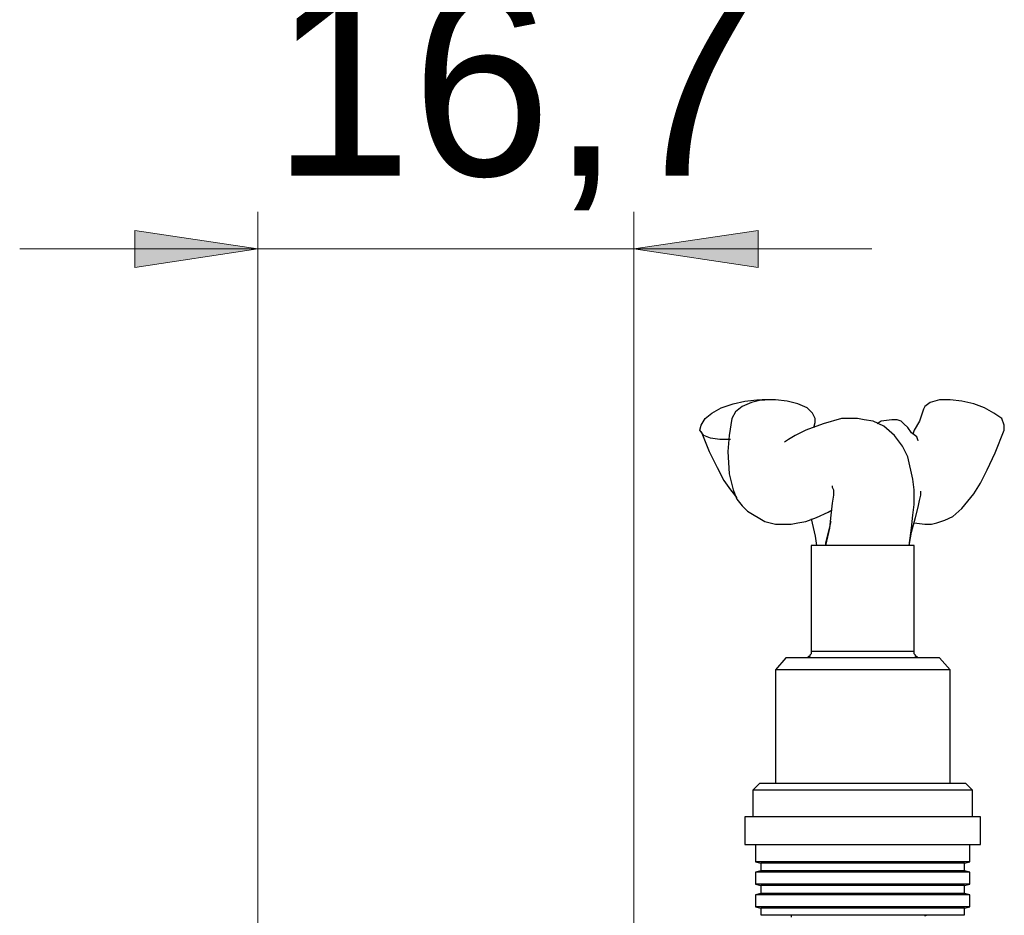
# Model space of a CAD drawing. Header units: millimetres. Extents: x 83 to 342, y -217 to -63.
# Tile 43 of 43: x 317 to 336, y -79 to -63. Entities that reach past the tile are written whole.
import ezdxf

# ---------------------------------------------------------------- set-up
doc = ezdxf.new("R2010")
doc.units = ezdxf.units.MM
doc.header["$MEASUREMENT"] = 0
doc.layers.add('Capa 1', color=7, linetype='Continuous', lineweight=0)

msp = doc.modelspace()

# ---------------------------------------------------------------- hatches: boundary and pattern name
at = {"layer": 'Capa 1', "true_color": 0x010101, "transparency": 33554687}
h = msp.add_hatch(color=18, dxfattribs=at)
h.dxf.hatch_style = 2
edge = h.paths.add_edge_path()
edge.add_spline(control_points=[(328.904, -67.031), (328.904, -67.031), (331.226, -66.686), (331.226, -66.686), (331.226, -66.686), (331.226, -67.377), (331.226, -67.377)], knot_values=[0, 0, 0, 0, 1, 1, 1, 2, 2, 2, 2], degree=3, periodic=0)
edge.add_line((331.226, -67.377), (328.904, -67.031))
edge = h.paths.add_edge_path()
edge.add_spline(control_points=[(321.891, -67.031), (321.891, -67.031), (319.595, -67.377), (319.595, -67.377), (319.595, -67.377), (319.595, -66.686), (319.595, -66.686)], knot_values=[0, 0, 0, 0, 1, 1, 1, 2, 2, 2, 2], degree=3, periodic=0)
edge.add_line((319.595, -66.686), (321.891, -67.031))

# ---------------------------------------------------------------- linework, layer by layer
at = {"layer": 'Capa 1', "color": 18, "lineweight": 18, "true_color": 0x010101}
for points in [[(321.891, -83.922), (321.891, -83.922), (321.891, -66.34), (321.891, -66.34)], [(328.904, -79.872), (328.904, -79.872), (328.904, -66.34), (328.904, -66.34)], [(321.891, -67.031), (321.891, -67.031), (317.446, -67.031), (317.446, -67.031)], [(328.904, -67.031), (328.904, -67.031), (321.891, -67.031), (321.891, -67.031)], [(328.904, -67.031), (328.904, -67.031), (333.349, -67.031), (333.349, -67.031)]]:
    msp.add_open_spline(points, degree=3, dxfattribs=at)
for points in [[(321.891, -67.031), (321.891, -67.031), (319.595, -67.377), (319.595, -67.377), (319.595, -67.377), (319.595, -66.686), (319.595, -66.686), (319.595, -66.686), (321.891, -67.031), (321.891, -67.031)], [(328.904, -67.031), (328.904, -67.031), (331.226, -66.686), (331.226, -66.686), (331.226, -66.686), (331.226, -67.377), (331.226, -67.377), (331.226, -67.377), (328.904, -67.031), (328.904, -67.031)]]:
    msp.add_open_spline(points, degree=3, knots=[0, 0, 0, 0, 1, 1, 1, 2, 2, 2, 3, 3, 3, 3], dxfattribs=at)
at = {"layer": 'Capa 1'}
for points in [[(321.891, -67.031), (321.891, -67.031), (319.595, -67.377), (319.595, -67.377), (319.595, -67.377), (319.595, -66.686), (319.595, -66.686)], [(328.904, -67.031), (328.904, -67.031), (331.226, -66.686), (331.226, -66.686), (331.226, -66.686), (331.226, -67.377), (331.226, -67.377)]]:
    msp.add_open_spline(points, degree=3, knots=[0, 0, 0, 0, 1, 1, 1, 2, 2, 2, 2], dxfattribs=at)
at = {"layer": 'Capa 1', "color": 18, "lineweight": 25, "true_color": 0x010101}
for points, knots in [([(330.707, -70.587), (330.707, -70.587), (330.51, -70.587), (330.51, -70.587), (330.51, -70.587), (330.337, -70.563), (330.337, -70.563), (330.337, -70.563), (330.213, -70.513), (330.213, -70.513), (330.213, -70.513), (330.139, -70.414), (330.139, -70.414), (330.139, -70.414), (330.164, -70.316), (330.164, -70.316), (330.164, -70.316), (330.238, -70.192), (330.238, -70.192), (330.238, -70.192), (330.361, -70.093), (330.361, -70.093), (330.361, -70.093), (330.534, -69.995), (330.534, -69.995), (330.534, -69.995), (330.757, -69.921), (330.757, -69.921), (330.757, -69.921), (330.979, -69.871), (330.979, -69.871), (330.979, -69.871), (331.201, -69.846), (331.201, -69.846), (331.201, -69.846), (331.349, -69.846), (331.349, -69.846)], [0, 0, 0, 0, 1, 1, 1, 2, 2, 2, 3, 3, 3, 4, 4, 4, 5, 5, 5, 6, 6, 6, 7, 7, 7, 8, 8, 8, 9, 9, 9, 10, 10, 10, 11, 11, 11, 12, 12, 12, 12]), ([(332.288, -70.266), (332.288, -70.266), (332.288, -70.192), (332.288, -70.192), (332.288, -70.192), (332.238, -70.093), (332.238, -70.093), (332.238, -70.093), (332.139, -69.995), (332.139, -69.995), (332.139, -69.995), (331.967, -69.921), (331.967, -69.921), (331.967, -69.921), (331.769, -69.871), (331.769, -69.871), (331.769, -69.871), (331.547, -69.846), (331.547, -69.846), (331.547, -69.846), (331.3, -69.846), (331.3, -69.846), (331.3, -69.846), (331.102, -69.896), (331.102, -69.896), (331.102, -69.896), (330.929, -69.97), (330.929, -69.97), (330.929, -69.97), (330.806, -70.069), (330.806, -70.069), (330.806, -70.069), (330.732, -70.192), (330.732, -70.192)], [0, 0, 0, 0, 1, 1, 1, 2, 2, 2, 3, 3, 3, 4, 4, 4, 5, 5, 5, 6, 6, 6, 7, 7, 7, 8, 8, 8, 9, 9, 9, 10, 10, 10, 11, 11, 11, 11]), ([(335.819, -70.414), (335.819, -70.414), (335.819, -70.414), (335.819, -70.414), (335.819, -70.414), (335.819, -70.316), (335.819, -70.316), (335.819, -70.316), (335.77, -70.192), (335.77, -70.192), (335.77, -70.192), (335.621, -70.093), (335.621, -70.093), (335.621, -70.093), (335.448, -69.995), (335.448, -69.995), (335.448, -69.995), (335.251, -69.921), (335.251, -69.921), (335.251, -69.921), (335.029, -69.871), (335.029, -69.871), (335.029, -69.871), (334.806, -69.846), (334.806, -69.846), (334.806, -69.846), (334.609, -69.846), (334.609, -69.846), (334.609, -69.846), (334.436, -69.896), (334.436, -69.896), (334.436, -69.896), (334.337, -69.97), (334.337, -69.97), (334.337, -69.97), (334.313, -70.019), (334.313, -70.019)], [0, 0, 0, 0, 1, 1, 1, 2, 2, 2, 3, 3, 3, 4, 4, 4, 5, 5, 5, 6, 6, 6, 7, 7, 7, 8, 8, 8, 9, 9, 9, 10, 10, 10, 11, 11, 11, 12, 12, 12, 12]), ([(334.313, -70.019), (334.313, -70.019), (334.238, -70.242), (334.238, -70.242), (334.238, -70.242), (334.14, -70.414), (334.14, -70.414), (334.14, -70.414), (334.115, -70.489), (334.115, -70.489)], [0, 0, 0, 0, 1, 1, 1, 2, 2, 2, 3, 3, 3, 3]), ([(330.732, -70.192), (330.732, -70.192), (330.682, -70.513), (330.682, -70.513), (330.682, -70.513), (330.658, -70.81), (330.658, -70.81), (330.658, -70.81), (330.682, -71.229), (330.682, -71.229), (330.682, -71.229), (330.757, -71.526), (330.757, -71.526), (330.757, -71.526), (330.831, -71.699), (330.831, -71.699), (330.831, -71.699), (330.929, -71.822), (330.929, -71.822), (330.929, -71.822), (331.028, -71.921), (331.028, -71.921), (331.028, -71.921), (331.349, -72.118), (331.349, -72.118), (331.349, -72.118), (331.547, -72.168), (331.547, -72.168), (331.547, -72.168), (331.695, -72.168), (331.695, -72.168), (331.695, -72.168), (331.843, -72.168), (331.843, -72.168), (331.843, -72.168), (331.967, -72.143), (331.967, -72.143), (331.967, -72.143), (332.115, -72.118), (332.115, -72.118), (332.115, -72.118), (332.312, -72.044), (332.312, -72.044), (332.312, -72.044), (332.535, -71.945), (332.535, -71.945), (332.535, -71.945), (332.609, -71.896), (332.609, -71.896)], [0, 0, 0, 0, 1, 1, 1, 2, 2, 2, 3, 3, 3, 4, 4, 4, 5, 5, 5, 6, 6, 6, 7, 7, 7, 8, 8, 8, 9, 9, 9, 10, 10, 10, 11, 11, 11, 12, 12, 12, 13, 13, 13, 14, 14, 14, 15, 15, 15, 16, 16, 16, 16]), ([(334.041, -72.563), (334.041, -72.563), (334.09, -72.242), (334.09, -72.242), (334.09, -72.242), (334.115, -71.995), (334.115, -71.995), (334.115, -71.995), (334.14, -71.797), (334.14, -71.797), (334.14, -71.797), (334.14, -71.526), (334.14, -71.526), (334.14, -71.526), (334.115, -71.328), (334.115, -71.328), (334.115, -71.328), (334.016, -70.908), (334.016, -70.908), (334.016, -70.908), (333.917, -70.711), (333.917, -70.711), (333.917, -70.711), (333.769, -70.513), (333.769, -70.513), (333.769, -70.513), (333.572, -70.34), (333.572, -70.34), (333.572, -70.34), (333.374, -70.242), (333.374, -70.242), (333.374, -70.242), (333.201, -70.217), (333.201, -70.217), (333.201, -70.217), (333.078, -70.192), (333.078, -70.192), (333.078, -70.192), (332.781, -70.192), (332.781, -70.192), (332.781, -70.192), (332.436, -70.291), (332.436, -70.291), (332.436, -70.291), (332.115, -70.414), (332.115, -70.414), (332.115, -70.414), (331.917, -70.513), (331.917, -70.513), (331.917, -70.513), (331.794, -70.587), (331.794, -70.587), (331.794, -70.587), (331.72, -70.637), (331.72, -70.637)], [0, 0, 0, 0, 1, 1, 1, 2, 2, 2, 3, 3, 3, 4, 4, 4, 5, 5, 5, 6, 6, 6, 7, 7, 7, 8, 8, 8, 9, 9, 9, 10, 10, 10, 11, 11, 11, 12, 12, 12, 13, 13, 13, 14, 14, 14, 15, 15, 15, 16, 16, 16, 17, 17, 17, 18, 18, 18, 18]), ([(334.214, -70.612), (334.214, -70.612), (334.214, -70.612), (334.214, -70.612), (334.214, -70.612), (334.189, -70.538), (334.189, -70.538), (334.189, -70.538), (334.09, -70.464), (334.09, -70.464), (334.09, -70.464), (334.016, -70.365), (334.016, -70.365), (334.016, -70.365), (333.942, -70.291), (333.942, -70.291), (333.942, -70.291), (333.893, -70.242), (333.893, -70.242), (333.893, -70.242), (333.819, -70.217), (333.819, -70.217), (333.819, -70.217), (333.769, -70.217), (333.769, -70.217), (333.769, -70.217), (333.72, -70.217), (333.72, -70.217), (333.72, -70.217), (333.522, -70.242), (333.522, -70.242), (333.522, -70.242), (333.448, -70.291), (333.448, -70.291)], [0, 0, 0, 0, 1, 1, 1, 2, 2, 2, 3, 3, 3, 4, 4, 4, 5, 5, 5, 6, 6, 6, 7, 7, 7, 8, 8, 8, 9, 9, 9, 10, 10, 10, 11, 11, 11, 11]), ([(330.164, -70.439), (330.164, -70.439), (330.312, -70.81), (330.312, -70.81), (330.312, -70.81), (330.46, -71.106), (330.46, -71.106), (330.46, -71.106), (330.584, -71.353), (330.584, -71.353), (330.584, -71.353), (330.707, -71.526), (330.707, -71.526), (330.707, -71.526), (330.831, -71.674), (330.831, -71.674)], [0, 0, 0, 0, 1, 1, 1, 2, 2, 2, 3, 3, 3, 4, 4, 4, 5, 5, 5, 5]), ([(334.14, -72.143), (334.14, -72.143), (334.337, -72.168), (334.337, -72.168), (334.337, -72.168), (334.461, -72.168), (334.461, -72.168), (334.461, -72.168), (334.559, -72.143), (334.559, -72.143), (334.559, -72.143), (334.708, -72.094), (334.708, -72.094), (334.708, -72.094), (334.856, -72.02), (334.856, -72.02), (334.856, -72.02), (335.029, -71.871), (335.029, -71.871), (335.029, -71.871), (335.251, -71.6), (335.251, -71.6), (335.251, -71.6), (335.374, -71.402), (335.374, -71.402), (335.374, -71.402), (335.498, -71.155), (335.498, -71.155), (335.498, -71.155), (335.646, -70.834), (335.646, -70.834), (335.646, -70.834), (335.819, -70.414), (335.819, -70.414)], [0, 0, 0, 0, 1, 1, 1, 2, 2, 2, 3, 3, 3, 4, 4, 4, 5, 5, 5, 6, 6, 6, 7, 7, 7, 8, 8, 8, 9, 9, 9, 10, 10, 10, 11, 11, 11, 11]), ([(332.609, -71.452), (332.609, -71.452), (332.609, -71.452), (332.609, -71.452), (332.609, -71.452), (332.609, -71.476), (332.609, -71.476), (332.609, -71.476), (332.633, -71.526), (332.633, -71.526), (332.633, -71.526), (332.633, -71.624), (332.633, -71.624), (332.633, -71.624), (332.609, -71.773), (332.609, -71.773), (332.609, -71.773), (332.584, -71.995), (332.584, -71.995), (332.584, -71.995), (332.559, -72.242), (332.559, -72.242), (332.559, -72.242), (332.485, -72.563), (332.485, -72.563)], [0, 0, 0, 0, 1, 1, 1, 2, 2, 2, 3, 3, 3, 4, 4, 4, 5, 5, 5, 6, 6, 6, 7, 7, 7, 8, 8, 8, 8]), ([(334.041, -72.563), (334.041, -72.563), (334.09, -72.316), (334.09, -72.316), (334.09, -72.316), (334.164, -72.044), (334.164, -72.044), (334.164, -72.044), (334.214, -71.847), (334.214, -71.847), (334.214, -71.847), (334.238, -71.723), (334.238, -71.723), (334.238, -71.723), (334.263, -71.624), (334.263, -71.624), (334.263, -71.624), (334.263, -71.55), (334.263, -71.55)], [0, 0, 0, 0, 1, 1, 1, 2, 2, 2, 3, 3, 3, 4, 4, 4, 5, 5, 5, 6, 6, 6, 6]), ([(332.214, -72.069), (332.214, -72.069), (332.288, -72.39), (332.288, -72.39), (332.288, -72.39), (332.312, -72.563), (332.312, -72.563)], [0, 0, 0, 0, 1, 1, 1, 2, 2, 2, 2]), ([(332.584, -72.118), (332.584, -72.118), (332.584, -72.118), (332.584, -72.118), (332.584, -72.118), (332.485, -72.513), (332.485, -72.513), (332.485, -72.513), (332.485, -72.563), (332.485, -72.563)], [0, 0, 0, 0, 1, 1, 1, 2, 2, 2, 3, 3, 3, 3]), ([(334.14, -72.563), (334.14, -72.563), (334.115, -72.563), (334.115, -72.563), (334.115, -72.563), (334.066, -72.563), (334.066, -72.563), (334.066, -72.563), (333.917, -72.563), (333.917, -72.563), (333.917, -72.563), (333.72, -72.563), (333.72, -72.563), (333.72, -72.563), (333.498, -72.563), (333.498, -72.563), (333.498, -72.563), (333.251, -72.563), (333.251, -72.563), (333.251, -72.563), (332.979, -72.563), (332.979, -72.563), (332.979, -72.563), (332.732, -72.563), (332.732, -72.563), (332.732, -72.563), (332.535, -72.563), (332.535, -72.563), (332.535, -72.563), (332.362, -72.563), (332.362, -72.563), (332.362, -72.563), (332.263, -72.563), (332.263, -72.563), (332.263, -72.563), (332.214, -72.563), (332.214, -72.563)], [0, 0, 0, 0, 1, 1, 1, 2, 2, 2, 3, 3, 3, 4, 4, 4, 5, 5, 5, 6, 6, 6, 7, 7, 7, 8, 8, 8, 9, 9, 9, 10, 10, 10, 11, 11, 11, 12, 12, 12, 12]), ([(332.214, -74.538), (332.214, -74.538), (332.214, -74.563), (332.214, -74.563), (332.214, -74.563), (332.214, -74.588), (332.214, -74.588), (332.214, -74.588), (332.189, -74.612), (332.189, -74.612), (332.189, -74.612), (332.189, -74.637), (332.189, -74.637), (332.189, -74.637), (332.164, -74.637), (332.164, -74.637), (332.164, -74.637), (332.139, -74.662), (332.139, -74.662), (332.139, -74.662), (332.115, -74.662), (332.115, -74.662), (332.115, -74.662), (332.09, -74.662), (332.09, -74.662)], [0, 0, 0, 0, 1, 1, 1, 2, 2, 2, 3, 3, 3, 4, 4, 4, 5, 5, 5, 6, 6, 6, 7, 7, 7, 8, 8, 8, 8]), ([(332.214, -74.538), (332.214, -74.538), (332.238, -74.538), (332.238, -74.538), (332.238, -74.538), (332.337, -74.538), (332.337, -74.538), (332.337, -74.538), (332.485, -74.538), (332.485, -74.538), (332.485, -74.538), (332.683, -74.538), (332.683, -74.538), (332.683, -74.538), (332.93, -74.538), (332.93, -74.538), (332.93, -74.538), (333.177, -74.538), (333.177, -74.538), (333.177, -74.538), (333.448, -74.538), (333.448, -74.538), (333.448, -74.538), (333.671, -74.538), (333.671, -74.538), (333.671, -74.538), (333.868, -74.538), (333.868, -74.538), (333.868, -74.538), (334.041, -74.538), (334.041, -74.538), (334.041, -74.538), (334.115, -74.538), (334.115, -74.538), (334.115, -74.538), (334.14, -74.538), (334.14, -74.538)], [0, 0, 0, 0, 1, 1, 1, 2, 2, 2, 3, 3, 3, 4, 4, 4, 5, 5, 5, 6, 6, 6, 7, 7, 7, 8, 8, 8, 9, 9, 9, 10, 10, 10, 11, 11, 11, 12, 12, 12, 12]), ([(334.263, -74.662), (334.263, -74.662), (334.238, -74.662), (334.238, -74.662), (334.238, -74.662), (334.214, -74.662), (334.214, -74.662), (334.214, -74.662), (334.189, -74.637), (334.189, -74.637), (334.189, -74.637), (334.164, -74.637), (334.164, -74.637), (334.164, -74.637), (334.164, -74.612), (334.164, -74.612), (334.164, -74.612), (334.14, -74.588), (334.14, -74.588), (334.14, -74.588), (334.14, -74.563), (334.14, -74.563), (334.14, -74.563), (334.14, -74.538), (334.14, -74.538)], [0, 0, 0, 0, 1, 1, 1, 2, 2, 2, 3, 3, 3, 4, 4, 4, 5, 5, 5, 6, 6, 6, 7, 7, 7, 8, 8, 8, 8]), ([(334.609, -74.662), (334.609, -74.662), (334.584, -74.662), (334.584, -74.662), (334.584, -74.662), (334.485, -74.662), (334.485, -74.662), (334.485, -74.662), (334.337, -74.662), (334.337, -74.662), (334.337, -74.662), (334.14, -74.662), (334.14, -74.662), (334.14, -74.662), (333.893, -74.662), (333.893, -74.662), (333.893, -74.662), (333.621, -74.662), (333.621, -74.662), (333.621, -74.662), (333.325, -74.662), (333.325, -74.662), (333.325, -74.662), (333.004, -74.662), (333.004, -74.662), (333.004, -74.662), (332.707, -74.662), (332.707, -74.662), (332.707, -74.662), (332.436, -74.662), (332.436, -74.662), (332.436, -74.662), (332.189, -74.662), (332.189, -74.662), (332.189, -74.662), (331.991, -74.662), (331.991, -74.662), (331.991, -74.662), (331.843, -74.662), (331.843, -74.662), (331.843, -74.662), (331.769, -74.662), (331.769, -74.662), (331.769, -74.662), (331.744, -74.662), (331.744, -74.662)], [0, 0, 0, 0, 1, 1, 1, 2, 2, 2, 3, 3, 3, 4, 4, 4, 5, 5, 5, 6, 6, 6, 7, 7, 7, 8, 8, 8, 9, 9, 9, 10, 10, 10, 11, 11, 11, 12, 12, 12, 13, 13, 13, 14, 14, 14, 15, 15, 15, 15]), ([(334.806, -74.884), (334.806, -74.884), (334.806, -74.884), (334.806, -74.884), (334.806, -74.884), (334.757, -74.884), (334.757, -74.884), (334.757, -74.884), (334.634, -74.884), (334.634, -74.884), (334.634, -74.884), (334.461, -74.884), (334.461, -74.884), (334.461, -74.884), (334.238, -74.884), (334.238, -74.884), (334.238, -74.884), (333.967, -74.884), (333.967, -74.884), (333.967, -74.884), (333.671, -74.884), (333.671, -74.884), (333.671, -74.884), (333.349, -74.884), (333.349, -74.884), (333.349, -74.884), (333.028, -74.884), (333.028, -74.884), (333.028, -74.884), (332.683, -74.884), (332.683, -74.884), (332.683, -74.884), (332.386, -74.884), (332.386, -74.884), (332.386, -74.884), (332.115, -74.884), (332.115, -74.884), (332.115, -74.884), (331.893, -74.884), (331.893, -74.884), (331.893, -74.884), (331.72, -74.884), (331.72, -74.884), (331.72, -74.884), (331.596, -74.884), (331.596, -74.884), (331.596, -74.884), (331.547, -74.884), (331.547, -74.884)], [0, 0, 0, 0, 1, 1, 1, 2, 2, 2, 3, 3, 3, 4, 4, 4, 5, 5, 5, 6, 6, 6, 7, 7, 7, 8, 8, 8, 9, 9, 9, 10, 10, 10, 11, 11, 11, 12, 12, 12, 13, 13, 13, 14, 14, 14, 15, 15, 15, 16, 16, 16, 16]), ([(335.226, -77.131), (335.226, -77.131), (335.226, -77.131), (335.226, -77.131), (335.226, -77.131), (335.152, -77.131), (335.152, -77.131), (335.152, -77.131), (335.029, -77.131), (335.029, -77.131), (335.029, -77.131), (334.831, -77.131), (334.831, -77.131), (334.831, -77.131), (334.584, -77.131), (334.584, -77.131), (334.584, -77.131), (334.288, -77.131), (334.288, -77.131), (334.288, -77.131), (333.967, -77.131), (333.967, -77.131), (333.967, -77.131), (333.596, -77.131), (333.596, -77.131), (333.596, -77.131), (333.226, -77.131), (333.226, -77.131), (333.226, -77.131), (332.831, -77.131), (332.831, -77.131), (332.831, -77.131), (332.485, -77.131), (332.485, -77.131), (332.485, -77.131), (332.139, -77.131), (332.139, -77.131), (332.139, -77.131), (331.818, -77.131), (331.818, -77.131), (331.818, -77.131), (331.571, -77.131), (331.571, -77.131), (331.571, -77.131), (331.349, -77.131), (331.349, -77.131), (331.349, -77.131), (331.226, -77.131), (331.226, -77.131), (331.226, -77.131), (331.127, -77.131), (331.127, -77.131)], [0, 0, 0, 0, 1, 1, 1, 2, 2, 2, 3, 3, 3, 4, 4, 4, 5, 5, 5, 6, 6, 6, 7, 7, 7, 8, 8, 8, 9, 9, 9, 10, 10, 10, 11, 11, 11, 12, 12, 12, 13, 13, 13, 14, 14, 14, 15, 15, 15, 16, 16, 16, 17, 17, 17, 17]), ([(335.103, -77.008), (335.103, -77.008), (335.078, -77.008), (335.078, -77.008), (335.078, -77.008), (335.004, -77.008), (335.004, -77.008), (335.004, -77.008), (334.856, -77.008), (334.856, -77.008), (334.856, -77.008), (334.658, -77.008), (334.658, -77.008), (334.658, -77.008), (334.387, -77.008), (334.387, -77.008), (334.387, -77.008), (334.09, -77.008), (334.09, -77.008), (334.09, -77.008), (333.745, -77.008), (333.745, -77.008), (333.745, -77.008), (333.399, -77.008), (333.399, -77.008), (333.399, -77.008), (333.028, -77.008), (333.028, -77.008), (333.028, -77.008), (332.658, -77.008), (332.658, -77.008), (332.658, -77.008), (332.312, -77.008), (332.312, -77.008), (332.312, -77.008), (332.016, -77.008), (332.016, -77.008), (332.016, -77.008), (331.744, -77.008), (331.744, -77.008), (331.744, -77.008), (331.522, -77.008), (331.522, -77.008), (331.522, -77.008), (331.374, -77.008), (331.374, -77.008), (331.374, -77.008), (331.275, -77.008), (331.275, -77.008), (331.275, -77.008), (331.25, -77.008), (331.25, -77.008)], [0, 0, 0, 0, 1, 1, 1, 2, 2, 2, 3, 3, 3, 4, 4, 4, 5, 5, 5, 6, 6, 6, 7, 7, 7, 8, 8, 8, 9, 9, 9, 10, 10, 10, 11, 11, 11, 12, 12, 12, 13, 13, 13, 14, 14, 14, 15, 15, 15, 16, 16, 16, 17, 17, 17, 17]), ([(335.374, -77.625), (335.374, -77.625), (335.35, -77.625), (335.35, -77.625), (335.35, -77.625), (335.276, -77.625), (335.276, -77.625), (335.276, -77.625), (335.127, -77.625), (335.127, -77.625), (335.127, -77.625), (334.905, -77.625), (334.905, -77.625), (334.905, -77.625), (334.658, -77.625), (334.658, -77.625), (334.658, -77.625), (334.337, -77.625), (334.337, -77.625), (334.337, -77.625), (333.992, -77.625), (333.992, -77.625), (333.992, -77.625), (333.621, -77.625), (333.621, -77.625), (333.621, -77.625), (333.251, -77.625), (333.251, -77.625), (333.251, -77.625), (332.856, -77.625), (332.856, -77.625), (332.856, -77.625), (332.485, -77.625), (332.485, -77.625), (332.485, -77.625), (332.139, -77.625), (332.139, -77.625), (332.139, -77.625), (331.818, -77.625), (331.818, -77.625), (331.818, -77.625), (331.522, -77.625), (331.522, -77.625), (331.522, -77.625), (331.3, -77.625), (331.3, -77.625), (331.3, -77.625), (331.127, -77.625), (331.127, -77.625), (331.127, -77.625), (331.028, -77.625), (331.028, -77.625), (331.028, -77.625), (330.979, -77.625), (330.979, -77.625)], [0, 0, 0, 0, 1, 1, 1, 2, 2, 2, 3, 3, 3, 4, 4, 4, 5, 5, 5, 6, 6, 6, 7, 7, 7, 8, 8, 8, 9, 9, 9, 10, 10, 10, 11, 11, 11, 12, 12, 12, 13, 13, 13, 14, 14, 14, 15, 15, 15, 16, 16, 16, 17, 17, 17, 18, 18, 18, 18]), ([(330.979, -78.144), (330.979, -78.144), (330.979, -78.144), (330.979, -78.144), (330.979, -78.144), (331.028, -78.144), (331.028, -78.144), (331.028, -78.144), (331.127, -78.144), (331.127, -78.144), (331.127, -78.144), (331.3, -78.144), (331.3, -78.144), (331.3, -78.144), (331.522, -78.144), (331.522, -78.144), (331.522, -78.144), (331.818, -78.144), (331.818, -78.144), (331.818, -78.144), (332.139, -78.144), (332.139, -78.144), (332.139, -78.144), (332.485, -78.144), (332.485, -78.144), (332.485, -78.144), (332.856, -78.144), (332.856, -78.144), (332.856, -78.144), (333.251, -78.144), (333.251, -78.144), (333.251, -78.144), (333.621, -78.144), (333.621, -78.144), (333.621, -78.144), (333.992, -78.144), (333.992, -78.144), (333.992, -78.144), (334.337, -78.144), (334.337, -78.144), (334.337, -78.144), (334.658, -78.144), (334.658, -78.144), (334.658, -78.144), (334.905, -78.144), (334.905, -78.144), (334.905, -78.144), (335.127, -78.144), (335.127, -78.144), (335.127, -78.144), (335.276, -78.144), (335.276, -78.144), (335.276, -78.144), (335.35, -78.144), (335.35, -78.144), (335.35, -78.144), (335.374, -78.144), (335.374, -78.144)], [0, 0, 0, 0, 1, 1, 1, 2, 2, 2, 3, 3, 3, 4, 4, 4, 5, 5, 5, 6, 6, 6, 7, 7, 7, 8, 8, 8, 9, 9, 9, 10, 10, 10, 11, 11, 11, 12, 12, 12, 13, 13, 13, 14, 14, 14, 15, 15, 15, 16, 16, 16, 17, 17, 17, 18, 18, 18, 19, 19, 19, 19]), ([(335.177, -78.465), (335.177, -78.465), (335.152, -78.465), (335.152, -78.465), (335.152, -78.465), (335.053, -78.465), (335.053, -78.465), (335.053, -78.465), (334.905, -78.465), (334.905, -78.465), (334.905, -78.465), (334.683, -78.465), (334.683, -78.465), (334.683, -78.465), (334.411, -78.465), (334.411, -78.465), (334.411, -78.465), (334.115, -78.465), (334.115, -78.465), (334.115, -78.465), (333.769, -78.465), (333.769, -78.465), (333.769, -78.465), (333.399, -78.465), (333.399, -78.465), (333.399, -78.465), (333.028, -78.465), (333.028, -78.465), (333.028, -78.465), (332.658, -78.465), (332.658, -78.465), (332.658, -78.465), (332.312, -78.465), (332.312, -78.465), (332.312, -78.465), (331.991, -78.465), (331.991, -78.465), (331.991, -78.465), (331.72, -78.465), (331.72, -78.465), (331.72, -78.465), (331.497, -78.465), (331.497, -78.465), (331.497, -78.465), (331.325, -78.465), (331.325, -78.465), (331.325, -78.465), (331.201, -78.465), (331.201, -78.465)], [0, 0, 0, 0, 1, 1, 1, 2, 2, 2, 3, 3, 3, 4, 4, 4, 5, 5, 5, 6, 6, 6, 7, 7, 7, 8, 8, 8, 9, 9, 9, 10, 10, 10, 11, 11, 11, 12, 12, 12, 13, 13, 13, 14, 14, 14, 15, 15, 15, 16, 16, 16, 16]), ([(335.078, -78.49), (335.078, -78.49), (335.053, -78.49), (335.053, -78.49), (335.053, -78.49), (334.979, -78.49), (334.979, -78.49), (334.979, -78.49), (334.831, -78.49), (334.831, -78.49), (334.831, -78.49), (334.634, -78.49), (334.634, -78.49), (334.634, -78.49), (334.387, -78.49), (334.387, -78.49), (334.387, -78.49), (334.066, -78.49), (334.066, -78.49), (334.066, -78.49), (333.745, -78.49), (333.745, -78.49), (333.745, -78.49), (333.399, -78.49), (333.399, -78.49), (333.399, -78.49), (333.028, -78.49), (333.028, -78.49), (333.028, -78.49), (332.658, -78.49), (332.658, -78.49), (332.658, -78.49), (332.337, -78.49), (332.337, -78.49), (332.337, -78.49), (332.016, -78.49), (332.016, -78.49), (332.016, -78.49), (331.769, -78.49), (331.769, -78.49), (331.769, -78.49), (331.547, -78.49), (331.547, -78.49), (331.547, -78.49), (331.399, -78.49), (331.399, -78.49), (331.399, -78.49), (331.3, -78.49), (331.3, -78.49), (331.3, -78.49), (331.275, -78.49), (331.275, -78.49)], [0, 0, 0, 0, 1, 1, 1, 2, 2, 2, 3, 3, 3, 4, 4, 4, 5, 5, 5, 6, 6, 6, 7, 7, 7, 8, 8, 8, 9, 9, 9, 10, 10, 10, 11, 11, 11, 12, 12, 12, 13, 13, 13, 14, 14, 14, 15, 15, 15, 16, 16, 16, 17, 17, 17, 17]), ([(335.177, -78.662), (335.177, -78.662), (335.177, -78.662), (335.177, -78.662), (335.177, -78.662), (335.127, -78.662), (335.127, -78.662), (335.127, -78.662), (334.979, -78.662), (334.979, -78.662), (334.979, -78.662), (334.806, -78.662), (334.806, -78.662), (334.806, -78.662), (334.559, -78.662), (334.559, -78.662), (334.559, -78.662), (334.263, -78.662), (334.263, -78.662), (334.263, -78.662), (333.942, -78.662), (333.942, -78.662), (333.942, -78.662), (333.596, -78.662), (333.596, -78.662), (333.596, -78.662), (333.226, -78.662), (333.226, -78.662), (333.226, -78.662), (332.856, -78.662), (332.856, -78.662), (332.856, -78.662), (332.485, -78.662), (332.485, -78.662), (332.485, -78.662), (332.164, -78.662), (332.164, -78.662), (332.164, -78.662), (331.868, -78.662), (331.868, -78.662), (331.868, -78.662), (331.596, -78.662), (331.596, -78.662), (331.596, -78.662), (331.399, -78.662), (331.399, -78.662), (331.399, -78.662), (331.25, -78.662), (331.25, -78.662), (331.25, -78.662), (331.176, -78.662), (331.176, -78.662)], [0, 0, 0, 0, 1, 1, 1, 2, 2, 2, 3, 3, 3, 4, 4, 4, 5, 5, 5, 6, 6, 6, 7, 7, 7, 8, 8, 8, 9, 9, 9, 10, 10, 10, 11, 11, 11, 12, 12, 12, 13, 13, 13, 14, 14, 14, 15, 15, 15, 16, 16, 16, 17, 17, 17, 17]), ([(335.078, -78.638), (335.078, -78.638), (335.053, -78.638), (335.053, -78.638), (335.053, -78.638), (334.955, -78.638), (334.955, -78.638), (334.955, -78.638), (334.782, -78.638), (334.782, -78.638), (334.782, -78.638), (334.584, -78.638), (334.584, -78.638), (334.584, -78.638), (334.313, -78.638), (334.313, -78.638), (334.313, -78.638), (333.992, -78.638), (333.992, -78.638), (333.992, -78.638), (333.646, -78.638), (333.646, -78.638), (333.646, -78.638), (333.3, -78.638), (333.3, -78.638), (333.3, -78.638), (332.93, -78.638), (332.93, -78.638), (332.93, -78.638), (332.584, -78.638), (332.584, -78.638), (332.584, -78.638), (332.263, -78.638), (332.263, -78.638), (332.263, -78.638), (331.967, -78.638), (331.967, -78.638), (331.967, -78.638), (331.695, -78.638), (331.695, -78.638), (331.695, -78.638), (331.497, -78.638), (331.497, -78.638), (331.497, -78.638), (331.349, -78.638), (331.349, -78.638), (331.349, -78.638), (331.275, -78.638), (331.275, -78.638)], [0, 0, 0, 0, 1, 1, 1, 2, 2, 2, 3, 3, 3, 4, 4, 4, 5, 5, 5, 6, 6, 6, 7, 7, 7, 8, 8, 8, 9, 9, 9, 10, 10, 10, 11, 11, 11, 12, 12, 12, 13, 13, 13, 14, 14, 14, 15, 15, 15, 16, 16, 16, 16]), ([(335.177, -78.885), (335.177, -78.885), (335.152, -78.885), (335.152, -78.885), (335.152, -78.885), (335.053, -78.885), (335.053, -78.885), (335.053, -78.885), (334.905, -78.885), (334.905, -78.885), (334.905, -78.885), (334.683, -78.885), (334.683, -78.885), (334.683, -78.885), (334.411, -78.885), (334.411, -78.885), (334.411, -78.885), (334.115, -78.885), (334.115, -78.885), (334.115, -78.885), (333.769, -78.885), (333.769, -78.885), (333.769, -78.885), (333.399, -78.885), (333.399, -78.885), (333.399, -78.885), (333.028, -78.885), (333.028, -78.885), (333.028, -78.885), (332.658, -78.885), (332.658, -78.885), (332.658, -78.885), (332.312, -78.885), (332.312, -78.885), (332.312, -78.885), (331.991, -78.885), (331.991, -78.885), (331.991, -78.885), (331.72, -78.885), (331.72, -78.885), (331.72, -78.885), (331.497, -78.885), (331.497, -78.885), (331.497, -78.885), (331.325, -78.885), (331.325, -78.885), (331.325, -78.885), (331.201, -78.885), (331.201, -78.885)], [0, 0, 0, 0, 1, 1, 1, 2, 2, 2, 3, 3, 3, 4, 4, 4, 5, 5, 5, 6, 6, 6, 7, 7, 7, 8, 8, 8, 9, 9, 9, 10, 10, 10, 11, 11, 11, 12, 12, 12, 13, 13, 13, 14, 14, 14, 15, 15, 15, 16, 16, 16, 16]), ([(335.078, -78.909), (335.078, -78.909), (335.053, -78.909), (335.053, -78.909), (335.053, -78.909), (334.979, -78.909), (334.979, -78.909), (334.979, -78.909), (334.831, -78.909), (334.831, -78.909), (334.831, -78.909), (334.634, -78.909), (334.634, -78.909), (334.634, -78.909), (334.387, -78.909), (334.387, -78.909), (334.387, -78.909), (334.066, -78.909), (334.066, -78.909), (334.066, -78.909), (333.745, -78.909), (333.745, -78.909), (333.745, -78.909), (333.399, -78.909), (333.399, -78.909), (333.399, -78.909), (333.028, -78.909), (333.028, -78.909), (333.028, -78.909), (332.658, -78.909), (332.658, -78.909), (332.658, -78.909), (332.337, -78.909), (332.337, -78.909), (332.337, -78.909), (332.016, -78.909), (332.016, -78.909), (332.016, -78.909), (331.769, -78.909), (331.769, -78.909), (331.769, -78.909), (331.547, -78.909), (331.547, -78.909), (331.547, -78.909), (331.399, -78.909), (331.399, -78.909), (331.399, -78.909), (331.3, -78.909), (331.3, -78.909), (331.3, -78.909), (331.275, -78.909), (331.275, -78.909)], [0, 0, 0, 0, 1, 1, 1, 2, 2, 2, 3, 3, 3, 4, 4, 4, 5, 5, 5, 6, 6, 6, 7, 7, 7, 8, 8, 8, 9, 9, 9, 10, 10, 10, 11, 11, 11, 12, 12, 12, 13, 13, 13, 14, 14, 14, 15, 15, 15, 16, 16, 16, 17, 17, 17, 17]), ([(335.177, -79.082), (335.177, -79.082), (335.177, -79.082), (335.177, -79.082), (335.177, -79.082), (335.127, -79.082), (335.127, -79.082), (335.127, -79.082), (334.979, -79.082), (334.979, -79.082), (334.979, -79.082), (334.806, -79.082), (334.806, -79.082), (334.806, -79.082), (334.559, -79.082), (334.559, -79.082), (334.559, -79.082), (334.263, -79.082), (334.263, -79.082), (334.263, -79.082), (333.942, -79.082), (333.942, -79.082), (333.942, -79.082), (333.596, -79.082), (333.596, -79.082), (333.596, -79.082), (333.226, -79.082), (333.226, -79.082), (333.226, -79.082), (332.856, -79.082), (332.856, -79.082), (332.856, -79.082), (332.485, -79.082), (332.485, -79.082), (332.485, -79.082), (332.164, -79.082), (332.164, -79.082), (332.164, -79.082), (331.868, -79.082), (331.868, -79.082), (331.868, -79.082), (331.596, -79.082), (331.596, -79.082), (331.596, -79.082), (331.399, -79.082), (331.399, -79.082), (331.399, -79.082), (331.25, -79.082), (331.25, -79.082), (331.25, -79.082), (331.176, -79.082), (331.176, -79.082)], [0, 0, 0, 0, 1, 1, 1, 2, 2, 2, 3, 3, 3, 4, 4, 4, 5, 5, 5, 6, 6, 6, 7, 7, 7, 8, 8, 8, 9, 9, 9, 10, 10, 10, 11, 11, 11, 12, 12, 12, 13, 13, 13, 14, 14, 14, 15, 15, 15, 16, 16, 16, 17, 17, 17, 17]), ([(335.078, -79.057), (335.078, -79.057), (335.053, -79.057), (335.053, -79.057), (335.053, -79.057), (334.955, -79.057), (334.955, -79.057), (334.955, -79.057), (334.782, -79.057), (334.782, -79.057), (334.782, -79.057), (334.584, -79.057), (334.584, -79.057), (334.584, -79.057), (334.313, -79.057), (334.313, -79.057), (334.313, -79.057), (333.992, -79.057), (333.992, -79.057), (333.992, -79.057), (333.646, -79.057), (333.646, -79.057), (333.646, -79.057), (333.3, -79.057), (333.3, -79.057), (333.3, -79.057), (332.93, -79.057), (332.93, -79.057), (332.93, -79.057), (332.584, -79.057), (332.584, -79.057), (332.584, -79.057), (332.263, -79.057), (332.263, -79.057), (332.263, -79.057), (331.967, -79.057), (331.967, -79.057), (331.967, -79.057), (331.695, -79.057), (331.695, -79.057), (331.695, -79.057), (331.497, -79.057), (331.497, -79.057), (331.497, -79.057), (331.349, -79.057), (331.349, -79.057), (331.349, -79.057), (331.275, -79.057), (331.275, -79.057)], [0, 0, 0, 0, 1, 1, 1, 2, 2, 2, 3, 3, 3, 4, 4, 4, 5, 5, 5, 6, 6, 6, 7, 7, 7, 8, 8, 8, 9, 9, 9, 10, 10, 10, 11, 11, 11, 12, 12, 12, 13, 13, 13, 14, 14, 14, 15, 15, 15, 16, 16, 16, 16]), ([(335.177, -79.304), (335.177, -79.304), (335.152, -79.304), (335.152, -79.304), (335.152, -79.304), (335.053, -79.304), (335.053, -79.304), (335.053, -79.304), (334.905, -79.304), (334.905, -79.304), (334.905, -79.304), (334.683, -79.304), (334.683, -79.304), (334.683, -79.304), (334.411, -79.304), (334.411, -79.304), (334.411, -79.304), (334.115, -79.304), (334.115, -79.304), (334.115, -79.304), (333.769, -79.304), (333.769, -79.304), (333.769, -79.304), (333.399, -79.304), (333.399, -79.304), (333.399, -79.304), (333.028, -79.304), (333.028, -79.304), (333.028, -79.304), (332.658, -79.304), (332.658, -79.304), (332.658, -79.304), (332.312, -79.304), (332.312, -79.304), (332.312, -79.304), (331.991, -79.304), (331.991, -79.304), (331.991, -79.304), (331.72, -79.304), (331.72, -79.304), (331.72, -79.304), (331.497, -79.304), (331.497, -79.304), (331.497, -79.304), (331.325, -79.304), (331.325, -79.304), (331.325, -79.304), (331.201, -79.304), (331.201, -79.304)], [0, 0, 0, 0, 1, 1, 1, 2, 2, 2, 3, 3, 3, 4, 4, 4, 5, 5, 5, 6, 6, 6, 7, 7, 7, 8, 8, 8, 9, 9, 9, 10, 10, 10, 11, 11, 11, 12, 12, 12, 13, 13, 13, 14, 14, 14, 15, 15, 15, 16, 16, 16, 16]), ([(335.078, -79.329), (335.078, -79.329), (335.053, -79.329), (335.053, -79.329), (335.053, -79.329), (334.979, -79.329), (334.979, -79.329), (334.979, -79.329), (334.831, -79.329), (334.831, -79.329), (334.831, -79.329), (334.634, -79.329), (334.634, -79.329), (334.634, -79.329), (334.387, -79.329), (334.387, -79.329), (334.387, -79.329), (334.066, -79.329), (334.066, -79.329), (334.066, -79.329), (333.745, -79.329), (333.745, -79.329), (333.745, -79.329), (333.399, -79.329), (333.399, -79.329), (333.399, -79.329), (333.028, -79.329), (333.028, -79.329), (333.028, -79.329), (332.658, -79.329), (332.658, -79.329), (332.658, -79.329), (332.337, -79.329), (332.337, -79.329), (332.337, -79.329), (332.016, -79.329), (332.016, -79.329), (332.016, -79.329), (331.769, -79.329), (331.769, -79.329), (331.769, -79.329), (331.547, -79.329), (331.547, -79.329), (331.547, -79.329), (331.399, -79.329), (331.399, -79.329), (331.399, -79.329), (331.3, -79.329), (331.3, -79.329), (331.3, -79.329), (331.275, -79.329), (331.275, -79.329)], [0, 0, 0, 0, 1, 1, 1, 2, 2, 2, 3, 3, 3, 4, 4, 4, 5, 5, 5, 6, 6, 6, 7, 7, 7, 8, 8, 8, 9, 9, 9, 10, 10, 10, 11, 11, 11, 12, 12, 12, 13, 13, 13, 14, 14, 14, 15, 15, 15, 16, 16, 16, 17, 17, 17, 17]), ([(331.275, -79.453), (331.275, -79.453), (331.3, -79.453), (331.3, -79.453), (331.3, -79.453), (331.399, -79.453), (331.399, -79.453), (331.399, -79.453), (331.547, -79.453), (331.547, -79.453), (331.547, -79.453), (331.769, -79.453), (331.769, -79.453), (331.769, -79.453), (332.016, -79.453), (332.016, -79.453), (332.016, -79.453), (332.337, -79.453), (332.337, -79.453), (332.337, -79.453), (332.658, -79.453), (332.658, -79.453), (332.658, -79.453), (333.028, -79.453), (333.028, -79.453), (333.028, -79.453), (333.399, -79.453), (333.399, -79.453), (333.399, -79.453), (333.745, -79.453), (333.745, -79.453), (333.745, -79.453), (334.066, -79.453), (334.066, -79.453), (334.066, -79.453), (334.387, -79.453), (334.387, -79.453), (334.387, -79.453), (334.634, -79.453), (334.634, -79.453), (334.634, -79.453), (334.831, -79.453), (334.831, -79.453), (334.831, -79.453), (334.979, -79.453), (334.979, -79.453), (334.979, -79.453), (335.053, -79.453), (335.053, -79.453), (335.053, -79.453), (335.078, -79.453), (335.078, -79.453)], [0, 0, 0, 0, 1, 1, 1, 2, 2, 2, 3, 3, 3, 4, 4, 4, 5, 5, 5, 6, 6, 6, 7, 7, 7, 8, 8, 8, 9, 9, 9, 10, 10, 10, 11, 11, 11, 12, 12, 12, 13, 13, 13, 14, 14, 14, 15, 15, 15, 16, 16, 16, 17, 17, 17, 17])]:
    msp.add_open_spline(points, degree=3, knots=knots, dxfattribs=at)
for points in [[(332.263, -70.365), (332.263, -70.365), (332.288, -70.266), (332.288, -70.266)], [(332.214, -72.563), (332.214, -72.563), (332.214, -74.538), (332.214, -74.538)], [(334.14, -74.538), (334.14, -74.538), (334.14, -72.563), (334.14, -72.563)], [(331.744, -74.662), (331.744, -74.662), (331.547, -74.884), (331.547, -74.884)], [(334.806, -74.884), (334.806, -74.884), (334.609, -74.662), (334.609, -74.662)], [(331.547, -74.884), (331.547, -74.884), (331.547, -77.008), (331.547, -77.008)], [(334.806, -77.008), (334.806, -77.008), (334.806, -74.884), (334.806, -74.884)], [(331.25, -77.008), (331.25, -77.008), (331.127, -77.131), (331.127, -77.131)], [(331.127, -77.131), (331.127, -77.131), (331.127, -77.625), (331.127, -77.625)], [(335.226, -77.131), (335.226, -77.131), (335.103, -77.008), (335.103, -77.008)], [(335.226, -77.625), (335.226, -77.625), (335.226, -77.131), (335.226, -77.131)], [(330.979, -77.625), (330.979, -77.625), (330.979, -78.144), (330.979, -78.144)], [(335.374, -78.144), (335.374, -78.144), (335.374, -77.625), (335.374, -77.625)], [(331.176, -78.144), (331.176, -78.144), (331.176, -78.465), (331.176, -78.465)], [(335.177, -78.465), (335.177, -78.465), (335.177, -78.144), (335.177, -78.144)], [(331.176, -78.465), (331.176, -78.465), (331.275, -78.49), (331.275, -78.49)], [(331.201, -78.465), (331.201, -78.465), (331.176, -78.465), (331.176, -78.465)], [(331.275, -78.49), (331.275, -78.49), (331.275, -78.638), (331.275, -78.638)], [(335.078, -78.49), (335.078, -78.49), (335.177, -78.465), (335.177, -78.465)], [(335.078, -78.638), (335.078, -78.638), (335.078, -78.49), (335.078, -78.49)], [(331.275, -78.638), (331.275, -78.638), (331.176, -78.662), (331.176, -78.662)], [(331.176, -78.662), (331.176, -78.662), (331.176, -78.885), (331.176, -78.885)], [(335.177, -78.662), (335.177, -78.662), (335.078, -78.638), (335.078, -78.638)], [(335.177, -78.885), (335.177, -78.885), (335.177, -78.662), (335.177, -78.662)], [(331.176, -78.885), (331.176, -78.885), (331.275, -78.909), (331.275, -78.909)], [(331.201, -78.885), (331.201, -78.885), (331.176, -78.885), (331.176, -78.885)], [(331.275, -78.909), (331.275, -78.909), (331.275, -79.057), (331.275, -79.057)], [(335.078, -78.909), (335.078, -78.909), (335.177, -78.885), (335.177, -78.885)], [(335.078, -79.057), (335.078, -79.057), (335.078, -78.909), (335.078, -78.909)], [(331.275, -79.057), (331.275, -79.057), (331.176, -79.082), (331.176, -79.082)], [(331.176, -79.082), (331.176, -79.082), (331.176, -79.304), (331.176, -79.304)], [(335.177, -79.082), (335.177, -79.082), (335.078, -79.057), (335.078, -79.057)], [(335.177, -79.304), (335.177, -79.304), (335.177, -79.082), (335.177, -79.082)], [(331.176, -79.304), (331.176, -79.304), (331.275, -79.329), (331.275, -79.329)], [(331.201, -79.304), (331.201, -79.304), (331.176, -79.304), (331.176, -79.304)], [(331.275, -79.329), (331.275, -79.329), (331.275, -79.453), (331.275, -79.453)], [(335.078, -79.329), (335.078, -79.329), (335.177, -79.304), (335.177, -79.304)], [(335.078, -79.453), (335.078, -79.453), (335.078, -79.329), (335.078, -79.329)], [(331.843, -79.453), (331.843, -79.453), (331.843, -79.502), (331.843, -79.502)], [(334.337, -79.477), (334.337, -79.477), (334.387, -79.453), (334.387, -79.453)]]:
    msp.add_open_spline(points, degree=3, dxfattribs=at)

# ---------------------------------------------------------------- texts
at = {"layer": 'Capa 1', "insert": (320.862, -66.311), "char_height": 0.2, "attachment_point": 7}
msp.add_mtext('\\C18;\\c65793;\\FCentury Gothic|b0|i0|c1;\\H3.496733;\\W1.000301; 16,7 ', dxfattribs=at)

doc.saveas('drawing.dxf')
